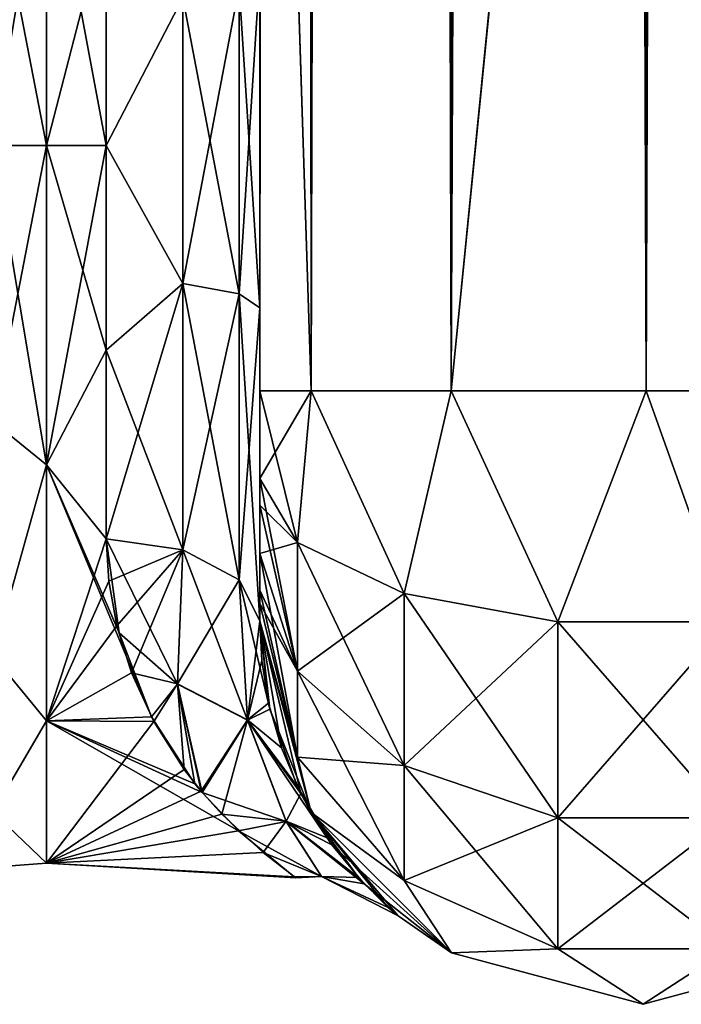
# Model space of a CAD drawing. Extents: x -23 to 470, y -1800 to 0.
# Tile 32 of 213: x 95 to 116, y -1800 to -1768. Entities that reach past the tile are written whole.
import ezdxf

# ---------------------------------------------------------------- set-up
doc = ezdxf.new("R2010")
doc.units = 0
doc.header["$LTSCALE"] = 61.997326
for name, color, linetype in [('114', 7, 'CONTINUOUS'), ('115', 7, 'CONTINUOUS'), ('116', 7, 'CONTINUOUS'), ('119', 7, 'CONTINUOUS'), ('120', 7, 'CONTINUOUS'), ('121', 7, 'CONTINUOUS'), ('128', 7, 'CONTINUOUS'), ('129', 7, 'CONTINUOUS'), ('82', 7, 'CONTINUOUS'), ('87', 7, 'CONTINUOUS'), ('88', 7, 'CONTINUOUS'), ('89', 7, 'CONTINUOUS'), ('90', 7, 'CONTINUOUS'), ('91', 7, 'CONTINUOUS'), ('95', 7, 'CONTINUOUS')]:
    doc.layers.add(name, color=color, linetype=linetype)

msp = doc.modelspace()

# ---------------------------------------------------------------- linework, layer by layer
at = {"layer": '114', "linetype": 'CONTINUOUS'}
for points in [[(102.45, -1780, 82), (102.45, -1782.865, 81.431), (103.688, -1784.946, 86.44), (102.45, -1780, 82)], [(104.125, -1780, 88.25), (102.45, -1780, 82), (103.688, -1784.946, 86.44), (104.125, -1780, 88.25)], [(107.156, -1786.61, 90.458), (104.125, -1780, 88.25), (103.688, -1784.946, 86.44), (107.156, -1786.61, 90.458)], [(108.697, -1780, 92.823), (104.125, -1780, 88.25), (107.156, -1786.61, 90.458), (108.697, -1780, 92.823)], [(112.168, -1787.534, 92.688), (108.697, -1780, 92.823), (107.156, -1786.61, 90.458), (112.168, -1787.534, 92.688)], [(115.05, -1780, 94.5), (108.697, -1780, 92.823), (112.168, -1787.534, 92.688), (115.05, -1780, 94.5)], [(117.732, -1787.534, 92.688), (115.05, -1780, 94.5), (112.168, -1787.534, 92.688), (117.732, -1787.534, 92.688)], [(121.3, -1780, 92.825), (115.05, -1780, 94.5), (117.732, -1787.534, 92.688), (121.3, -1780, 92.825)], [(102.45, -1782.865, 81.431), (102.45, -1783.734, 81), (103.688, -1789.142, 83.635), (102.45, -1782.865, 81.431)], [(103.688, -1784.946, 86.44), (102.45, -1782.865, 81.431), (103.688, -1789.142, 83.635), (103.688, -1784.946, 86.44)], [(102.45, -1783.734, 81), (102.45, -1785.305, 79.801), (103.688, -1789.142, 83.635), (102.45, -1783.734, 81)], [(107.156, -1786.61, 90.458), (103.688, -1784.946, 86.44), (107.156, -1792.219, 86.709), (107.156, -1786.61, 90.458)], [(103.688, -1784.946, 86.44), (103.688, -1789.142, 83.635), (107.156, -1792.219, 86.709), (103.688, -1784.946, 86.44)], [(102.45, -1785.305, 79.801), (102.45, -1786.5, 78.234), (103.688, -1791.944, 79.436), (102.45, -1785.305, 79.801)], [(102.45, -1785.305, 79.801), (103.688, -1791.944, 79.436), (103.688, -1789.142, 83.635), (102.45, -1785.305, 79.801)], [(102.45, -1786.5, 78.234), (102.45, -1786.933, 77.36), (103.688, -1791.944, 79.436), (102.45, -1786.5, 78.234)], [(112.168, -1787.534, 92.688), (107.156, -1786.61, 90.458), (112.168, -1793.926, 88.415), (112.168, -1787.534, 92.688)], [(107.156, -1786.61, 90.458), (107.156, -1792.219, 86.709), (112.168, -1793.926, 88.415), (107.156, -1786.61, 90.458)], [(102.45, -1786.933, 77.36), (102.45, -1787.5, 74.5), (104.125, -1793.75, 74.5), (102.45, -1786.933, 77.36)], [(102.45, -1786.933, 77.36), (104.125, -1793.75, 74.5), (103.688, -1791.944, 79.436), (102.45, -1786.933, 77.36)], [(117.732, -1787.534, 92.688), (112.168, -1787.534, 92.688), (117.732, -1793.926, 88.415), (117.732, -1787.534, 92.688)], [(112.168, -1787.534, 92.688), (112.168, -1793.926, 88.415), (117.732, -1793.926, 88.415), (112.168, -1787.534, 92.688)], [(103.688, -1791.944, 79.436), (107.156, -1795.963, 81.098), (103.688, -1789.142, 83.635), (103.688, -1791.944, 79.436)], [(103.688, -1789.142, 83.635), (107.156, -1795.963, 81.098), (107.156, -1792.219, 86.709), (103.688, -1789.142, 83.635)], [(103.688, -1791.944, 79.436), (104.125, -1793.75, 74.5), (107.156, -1795.963, 81.098), (103.688, -1791.944, 79.436)], [(107.156, -1795.963, 81.098), (112.168, -1798.194, 82.019), (107.156, -1792.219, 86.709), (107.156, -1795.963, 81.098)], [(107.156, -1792.219, 86.709), (112.168, -1798.194, 82.019), (112.168, -1793.926, 88.415), (107.156, -1792.219, 86.709)], [(104.125, -1793.75, 74.5), (108.7, -1798.325, 74.5), (107.156, -1795.963, 81.098), (104.125, -1793.75, 74.5)], [(112.168, -1798.194, 82.019), (117.732, -1798.194, 82.019), (112.168, -1793.926, 88.415), (112.168, -1798.194, 82.019)], [(112.168, -1793.926, 88.415), (117.732, -1798.194, 82.019), (117.732, -1793.926, 88.415), (112.168, -1793.926, 88.415)], [(107.156, -1795.963, 81.098), (108.7, -1798.325, 74.5), (112.168, -1798.194, 82.019), (107.156, -1795.963, 81.098)], [(108.7, -1798.325, 74.5), (114.95, -1800, 74.5), (112.168, -1798.194, 82.019), (108.7, -1798.325, 74.5)], [(112.168, -1798.194, 82.019), (114.95, -1800, 74.5), (117.732, -1798.194, 82.019), (112.168, -1798.194, 82.019)], [(114.95, -1800, 74.5), (121.2, -1798.325, 74.5), (117.732, -1798.194, 82.019), (114.95, -1800, 74.5)]]:
    msp.add_3dface(points, dxfattribs=at)
at = {"layer": '115', "linetype": 'CONTINUOUS'}
for points in [[(102.45, -1787.5, -24.51), (102.45, -1787.5, -74.5), (104.125, -1793.75, -74.5), (102.45, -1787.5, -24.51)], [(102.45, -1787.5, -24.51), (104.125, -1793.75, -74.5), (102.785, -1790.376, -21.438), (102.45, -1787.5, -24.51)], [(102.45, -1787.5, 74.5), (102.45, -1787.5, 24.51), (102.517, -1788.797, 23.263), (102.45, -1787.5, 74.5)], [(104.125, -1793.75, 74.5), (102.45, -1787.5, 74.5), (103.791, -1793.133, 17.15), (104.125, -1793.75, 74.5)], [(103.791, -1793.133, 17.15), (102.45, -1787.5, 74.5), (103.156, -1791.642, 19.681), (103.791, -1793.133, 17.15)], [(103.156, -1791.642, 19.681), (102.45, -1787.5, 74.5), (102.741, -1790.183, 21.684), (103.156, -1791.642, 19.681)], [(102.741, -1790.183, 21.684), (102.45, -1787.5, 74.5), (102.517, -1788.797, 23.263), (102.741, -1790.183, 21.684)], [(102.785, -1790.376, -21.438), (104.125, -1793.75, -74.5), (103.673, -1792.893, -17.585), (102.785, -1790.376, -21.438)], [(103.673, -1792.893, -17.585), (104.125, -1793.75, -74.5), (104.806, -1794.804, -13.389), (103.673, -1792.893, -17.585)], [(104.646, -1794.577, 13.978), (104.125, -1793.75, 74.5), (103.791, -1793.133, 17.15), (104.646, -1794.577, 13.978)], [(104.125, -1793.75, -74.5), (108.7, -1798.325, -74.5), (104.806, -1794.804, -13.389), (104.125, -1793.75, -74.5)], [(108.7, -1798.325, 74.5), (104.125, -1793.75, 74.5), (106.961, -1797.114, -1.498), (108.7, -1798.325, 74.5)], [(106.961, -1797.114, -1.498), (104.125, -1793.75, 74.5), (106.641, -1796.839, 4.957), (106.961, -1797.114, -1.498)], [(106.641, -1796.839, 4.957), (104.125, -1793.75, 74.5), (105.667, -1795.871, 10.013), (106.641, -1796.839, 4.957)], [(105.667, -1795.871, 10.013), (104.125, -1793.75, 74.5), (104.646, -1794.577, 13.978), (105.667, -1795.871, 10.013)], [(104.806, -1794.804, -13.389), (108.7, -1798.325, -74.5), (105.853, -1796.072, -9.205), (104.806, -1794.804, -13.389)], [(105.853, -1796.072, -9.205), (108.7, -1798.325, -74.5), (106.961, -1797.114, -1.498), (105.853, -1796.072, -9.205)], [(108.7, -1798.325, -74.5), (108.7, -1798.325, 74.5), (106.961, -1797.114, -1.498), (108.7, -1798.325, -74.5)], [(108.7, -1798.325, -74.5), (114.95, -1800, -74.5), (108.7, -1798.325, 74.5), (108.7, -1798.325, -74.5)], [(114.95, -1800, -74.5), (114.95, -1800, 74.5), (108.7, -1798.325, 74.5), (114.95, -1800, -74.5)], [(114.95, -1800, -74.5), (121.2, -1798.325, -74.5), (114.95, -1800, 74.5), (114.95, -1800, -74.5)], [(121.2, -1798.325, -74.5), (121.2, -1798.325, 74.5), (114.95, -1800, 74.5), (121.2, -1798.325, -74.5)]]:
    msp.add_3dface(points, dxfattribs=at)
at = {"layer": '116', "linetype": 'CONTINUOUS'}
for points in [[(102.45, -1782.865, -81.431), (102.45, -1780, -82), (104.125, -1780, -88.25), (102.45, -1782.865, -81.431)], [(102.45, -1782.865, -81.431), (104.125, -1780, -88.25), (103.688, -1784.946, -86.44), (102.45, -1782.865, -81.431)], [(103.688, -1784.946, -86.44), (104.125, -1780, -88.25), (107.156, -1786.61, -90.458), (103.688, -1784.946, -86.44)], [(104.125, -1780, -88.25), (108.697, -1780, -92.823), (107.156, -1786.61, -90.458), (104.125, -1780, -88.25)], [(107.156, -1786.61, -90.458), (108.697, -1780, -92.823), (112.168, -1787.534, -92.688), (107.156, -1786.61, -90.458)], [(108.697, -1780, -92.823), (115.05, -1780, -94.5), (112.168, -1787.534, -92.688), (108.697, -1780, -92.823)], [(112.168, -1787.534, -92.688), (115.05, -1780, -94.5), (117.732, -1787.534, -92.688), (112.168, -1787.534, -92.688)], [(115.05, -1780, -94.5), (121.3, -1780, -92.825), (117.732, -1787.534, -92.688), (115.05, -1780, -94.5)], [(102.45, -1783.734, -81), (102.45, -1782.865, -81.431), (103.688, -1784.946, -86.44), (102.45, -1783.734, -81)], [(102.45, -1785.305, -79.801), (102.45, -1783.734, -81), (103.688, -1784.946, -86.44), (102.45, -1785.305, -79.801)], [(102.45, -1785.305, -79.801), (103.688, -1784.946, -86.44), (103.688, -1789.142, -83.635), (102.45, -1785.305, -79.801)], [(103.688, -1784.946, -86.44), (107.156, -1786.61, -90.458), (103.688, -1789.142, -83.635), (103.688, -1784.946, -86.44)], [(102.45, -1786.5, -78.234), (102.45, -1785.305, -79.801), (103.688, -1789.142, -83.635), (102.45, -1786.5, -78.234)], [(102.45, -1786.933, -77.36), (102.45, -1786.5, -78.234), (103.688, -1789.142, -83.635), (102.45, -1786.933, -77.36)], [(103.688, -1789.142, -83.635), (107.156, -1786.61, -90.458), (107.156, -1792.219, -86.709), (103.688, -1789.142, -83.635)], [(107.156, -1786.61, -90.458), (112.168, -1787.534, -92.688), (107.156, -1792.219, -86.709), (107.156, -1786.61, -90.458)], [(102.45, -1787.5, -74.5), (102.45, -1786.933, -77.36), (103.688, -1791.944, -79.436), (102.45, -1787.5, -74.5)], [(103.688, -1791.944, -79.436), (102.45, -1786.933, -77.36), (103.688, -1789.142, -83.635), (103.688, -1791.944, -79.436)], [(104.125, -1793.75, -74.5), (102.45, -1787.5, -74.5), (103.688, -1791.944, -79.436), (104.125, -1793.75, -74.5)], [(107.156, -1792.219, -86.709), (112.168, -1787.534, -92.688), (112.168, -1793.926, -88.415), (107.156, -1792.219, -86.709)], [(112.168, -1787.534, -92.688), (117.732, -1787.534, -92.688), (112.168, -1793.926, -88.415), (112.168, -1787.534, -92.688)], [(112.168, -1793.926, -88.415), (117.732, -1787.534, -92.688), (117.732, -1793.926, -88.415), (112.168, -1793.926, -88.415)], [(103.688, -1791.944, -79.436), (103.688, -1789.142, -83.635), (107.156, -1792.219, -86.709), (103.688, -1791.944, -79.436)], [(107.156, -1795.963, -81.098), (104.125, -1793.75, -74.5), (103.688, -1791.944, -79.436), (107.156, -1795.963, -81.098)], [(107.156, -1795.963, -81.098), (103.688, -1791.944, -79.436), (107.156, -1792.219, -86.709), (107.156, -1795.963, -81.098)], [(107.156, -1795.963, -81.098), (107.156, -1792.219, -86.709), (112.168, -1793.926, -88.415), (107.156, -1795.963, -81.098)], [(108.7, -1798.325, -74.5), (104.125, -1793.75, -74.5), (107.156, -1795.963, -81.098), (108.7, -1798.325, -74.5)], [(112.168, -1798.194, -82.019), (107.156, -1795.963, -81.098), (112.168, -1793.926, -88.415), (112.168, -1798.194, -82.019)], [(117.732, -1798.194, -82.019), (112.168, -1798.194, -82.019), (117.732, -1793.926, -88.415), (117.732, -1798.194, -82.019)], [(112.168, -1798.194, -82.019), (112.168, -1793.926, -88.415), (117.732, -1793.926, -88.415), (112.168, -1798.194, -82.019)], [(112.168, -1798.194, -82.019), (108.7, -1798.325, -74.5), (107.156, -1795.963, -81.098), (112.168, -1798.194, -82.019)], [(114.95, -1800, -74.5), (108.7, -1798.325, -74.5), (112.168, -1798.194, -82.019), (114.95, -1800, -74.5)], [(117.732, -1798.194, -82.019), (114.95, -1800, -74.5), (112.168, -1798.194, -82.019), (117.732, -1798.194, -82.019)], [(121.2, -1798.325, -74.5), (114.95, -1800, -74.5), (117.732, -1798.194, -82.019), (121.2, -1798.325, -74.5)]]:
    msp.add_3dface(points, dxfattribs=at)
at = {"layer": '119', "linetype": 'CONTINUOUS'}
for points in [[(97.45, -1764.471, 22.789), (97.45, -1772, 24), (99.945, -1767.185, 24.192), (97.45, -1764.471, 22.789)], [(102.45, -1777.301, 28.507), (102.45, -1766.309, 28.436), (101.779, -1776.841, 26.053), (102.45, -1777.301, 28.507)], [(101.779, -1776.841, 26.053), (102.45, -1766.309, 28.436), (101.779, -1766.827, 25.989), (101.779, -1776.841, 26.053)], [(101.779, -1776.841, 26.053), (101.779, -1766.827, 25.989), (99.945, -1776.506, 24.252), (101.779, -1776.841, 26.053)], [(99.945, -1776.506, 24.252), (101.779, -1766.827, 25.989), (99.945, -1767.185, 24.192), (99.945, -1776.506, 24.252)], [(97.45, -1772, 24), (99.945, -1776.506, 24.252), (99.945, -1767.185, 24.192), (97.45, -1772, 24)], [(97.45, -1772, 24), (97.45, -1778.677, 23.052), (99.945, -1776.506, 24.252), (97.45, -1772, 24)], [(97.45, -1778.677, 23.052), (97.45, -1784.828, 20.284), (99.945, -1776.506, 24.252), (97.45, -1778.677, 23.052)], [(97.45, -1784.828, 20.284), (99.945, -1785.184, 20.848), (99.945, -1776.506, 24.252), (97.45, -1784.828, 20.284)], [(99.945, -1785.184, 20.848), (101.779, -1776.841, 26.053), (99.945, -1776.506, 24.252), (99.945, -1785.184, 20.848)], [(99.945, -1785.184, 20.848), (101.779, -1786.163, 22.396), (101.779, -1776.841, 26.053), (99.945, -1785.184, 20.848)], [(101.779, -1786.163, 22.396), (102.45, -1777.301, 28.507), (101.779, -1776.841, 26.053), (101.779, -1786.163, 22.396)], [(102.45, -1787.5, 24.51), (102.45, -1777.301, 28.507), (101.779, -1786.163, 22.396), (102.45, -1787.5, 24.51)]]:
    msp.add_3dface(points, dxfattribs=at)
at = {"layer": '120', "linetype": 'CONTINUOUS'}
for points in [[(97.45, -1784.828, 20.284), (97.529, -1786.201, 19.348), (99.945, -1785.184, 20.848), (97.45, -1784.828, 20.284)], [(97.867, -1787.896, -17.981), (97.45, -1784.828, -20.284), (99.771, -1789.566, -16.634), (97.867, -1787.896, -17.981)], [(97.45, -1784.828, -20.284), (99.948, -1785.185, -20.849), (99.771, -1789.566, -16.634), (97.45, -1784.828, -20.284)], [(97.529, -1786.201, 19.348), (97.788, -1787.662, 18.186), (99.945, -1785.184, 20.848), (97.529, -1786.201, 19.348)], [(97.788, -1787.662, 18.186), (98.266, -1789.198, 16.74), (99.945, -1785.184, 20.848), (97.788, -1787.662, 18.186)], [(98.266, -1789.198, 16.74), (99.769, -1789.558, 16.642), (99.945, -1785.184, 20.848), (98.266, -1789.198, 16.74)], [(99.769, -1789.558, 16.642), (101.779, -1786.163, 22.396), (99.945, -1785.184, 20.848), (99.769, -1789.558, 16.642)], [(99.948, -1785.185, -20.849), (102.051, -1790.736, -17.125), (99.771, -1789.566, -16.634), (99.948, -1785.185, -20.849)], [(99.948, -1785.185, -20.849), (101.78, -1786.164, -22.397), (102.051, -1790.736, -17.125), (99.948, -1785.185, -20.849)], [(102.048, -1790.722, 17.144), (101.779, -1786.163, 22.396), (99.769, -1789.558, 16.642), (102.048, -1790.722, 17.144)], [(102.048, -1790.722, 17.144), (102.45, -1787.5, 24.51), (101.779, -1786.163, 22.396), (102.048, -1790.722, 17.144)], [(102.45, -1787.5, -24.51), (102.785, -1790.376, -21.438), (101.78, -1786.164, -22.397), (102.45, -1787.5, -24.51)], [(101.78, -1786.164, -22.397), (102.785, -1790.376, -21.438), (102.051, -1790.736, -17.125), (101.78, -1786.164, -22.397)], [(102.517, -1788.797, 23.263), (102.45, -1787.5, 24.51), (102.048, -1790.722, 17.144), (102.517, -1788.797, 23.263)], [(98.922, -1790.628, -15.132), (97.867, -1787.896, -17.981), (99.771, -1789.566, -16.634), (98.922, -1790.628, -15.132)], [(102.741, -1790.183, 21.684), (102.517, -1788.797, 23.263), (102.048, -1790.722, 17.144), (102.741, -1790.183, 21.684)], [(98.266, -1789.198, 16.74), (98.996, -1790.779, 14.945), (99.769, -1789.558, 16.642), (98.266, -1789.198, 16.74)], [(100.335, -1792.811, -11.954), (98.922, -1790.628, -15.132), (99.771, -1789.566, -16.634), (100.335, -1792.811, -11.954)], [(98.996, -1790.779, 14.945), (99.992, -1792.344, 12.733), (99.769, -1789.558, 16.642), (98.996, -1790.779, 14.945)], [(99.992, -1792.344, 12.733), (100.547, -1793.054, 11.52), (99.769, -1789.558, 16.642), (99.992, -1792.344, 12.733)], [(100.547, -1793.054, 11.52), (102.048, -1790.722, 17.144), (99.769, -1789.558, 16.642), (100.547, -1793.054, 11.52)], [(100.57, -1793.095, -11.445), (100.335, -1792.811, -11.954), (99.771, -1789.566, -16.634), (100.57, -1793.095, -11.445)], [(102.051, -1790.736, -17.125), (100.57, -1793.095, -11.445), (99.771, -1789.566, -16.634), (102.051, -1790.736, -17.125)], [(103.156, -1791.642, 19.681), (102.741, -1790.183, 21.684), (102.048, -1790.722, 17.144), (103.156, -1791.642, 19.681)], [(102.785, -1790.376, -21.438), (103.673, -1792.893, -17.585), (102.051, -1790.736, -17.125), (102.785, -1790.376, -21.438)], [(100.547, -1793.054, 11.52), (101.22, -1793.807, 10.022), (102.048, -1790.722, 17.144), (100.547, -1793.054, 11.52)], [(100.57, -1793.095, -11.445), (102.051, -1790.736, -17.125), (103.317, -1794.042, -10.666), (100.57, -1793.095, -11.445)], [(101.22, -1793.807, 10.022), (103.309, -1794.03, 10.697), (102.048, -1790.722, 17.144), (101.22, -1793.807, 10.022)], [(103.791, -1793.133, 17.15), (103.156, -1791.642, 19.681), (102.048, -1790.722, 17.144), (103.791, -1793.133, 17.15)], [(103.309, -1794.03, 10.697), (103.791, -1793.133, 17.15), (102.048, -1790.722, 17.144), (103.309, -1794.03, 10.697)], [(103.673, -1792.893, -17.585), (104.806, -1794.804, -13.389), (102.051, -1790.736, -17.125), (103.673, -1792.893, -17.585)], [(102.051, -1790.736, -17.125), (104.806, -1794.804, -13.389), (103.317, -1794.042, -10.666), (102.051, -1790.736, -17.125)], [(101.762, -1794.348, -8.751), (100.57, -1793.095, -11.445), (103.317, -1794.042, -10.666), (101.762, -1794.348, -8.751)], [(104.646, -1794.577, 13.978), (103.791, -1793.133, 17.15), (103.309, -1794.03, 10.697), (104.646, -1794.577, 13.978)], [(101.22, -1793.807, 10.022), (102.562, -1795.055, 6.669), (103.309, -1794.03, 10.697), (101.22, -1793.807, 10.022)], [(101.762, -1794.348, -8.751), (103.317, -1794.042, -10.666), (104.464, -1795.835, -3.592), (101.762, -1794.348, -8.751)], [(102.562, -1795.055, 6.669), (104.46, -1795.83, 3.631), (103.309, -1794.03, 10.697), (102.562, -1795.055, 6.669)], [(105.667, -1795.871, 10.013), (104.646, -1794.577, 13.978), (103.309, -1794.03, 10.697), (105.667, -1795.871, 10.013)], [(104.46, -1795.83, 3.631), (105.667, -1795.871, 10.013), (103.309, -1794.03, 10.697), (104.46, -1795.83, 3.631)], [(104.806, -1794.804, -13.389), (105.853, -1796.072, -9.205), (103.317, -1794.042, -10.666), (104.806, -1794.804, -13.389)], [(103.317, -1794.042, -10.666), (105.853, -1796.072, -9.205), (104.464, -1795.835, -3.592), (103.317, -1794.042, -10.666)], [(103.579, -1795.842, -2.751), (101.762, -1794.348, -8.751), (104.464, -1795.835, -3.592), (103.579, -1795.842, -2.751)], [(102.562, -1795.055, 6.669), (103.632, -1795.874, 2.459), (104.46, -1795.83, 3.631), (102.562, -1795.055, 6.669)], [(103.632, -1795.874, 2.459), (103.579, -1795.842, -2.751), (104.46, -1795.83, 3.631), (103.632, -1795.874, 2.459)], [(103.579, -1795.842, -2.751), (104.464, -1795.835, -3.592), (104.46, -1795.83, 3.631), (103.579, -1795.842, -2.751)], [(106.961, -1797.114, -1.498), (106.641, -1796.839, 4.957), (104.46, -1795.83, 3.631), (106.961, -1797.114, -1.498)], [(104.464, -1795.835, -3.592), (106.961, -1797.114, -1.498), (104.46, -1795.83, 3.631), (104.464, -1795.835, -3.592)], [(106.641, -1796.839, 4.957), (105.667, -1795.871, 10.013), (104.46, -1795.83, 3.631), (106.641, -1796.839, 4.957)], [(105.853, -1796.072, -9.205), (106.961, -1797.114, -1.498), (104.464, -1795.835, -3.592), (105.853, -1796.072, -9.205)]]:
    msp.add_3dface(points, dxfattribs=at)
at = {"layer": '121', "linetype": 'CONTINUOUS'}
for points in [[(97.45, -1772, -24), (97.45, -1764.471, -22.789), (99.946, -1767.185, -24.193), (97.45, -1772, -24)], [(102.45, -1766.308, -28.436), (102.45, -1777.3, -28.508), (101.78, -1766.827, -25.99), (102.45, -1766.308, -28.436)], [(101.78, -1766.827, -25.99), (101.78, -1776.841, -26.054), (99.946, -1767.185, -24.193), (101.78, -1766.827, -25.99)], [(101.78, -1766.827, -25.99), (102.45, -1777.3, -28.508), (101.78, -1776.841, -26.054), (101.78, -1766.827, -25.99)], [(97.45, -1772, -24), (99.946, -1767.185, -24.193), (99.947, -1776.506, -24.253), (97.45, -1772, -24)], [(99.946, -1767.185, -24.193), (101.78, -1776.841, -26.054), (99.947, -1776.506, -24.253), (99.946, -1767.185, -24.193)], [(97.45, -1778.677, -23.052), (97.45, -1772, -24), (99.947, -1776.506, -24.253), (97.45, -1778.677, -23.052)], [(97.45, -1778.677, -23.052), (99.947, -1776.506, -24.253), (99.948, -1785.185, -20.849), (97.45, -1778.677, -23.052)], [(101.78, -1776.841, -26.054), (101.78, -1786.164, -22.397), (99.947, -1776.506, -24.253), (101.78, -1776.841, -26.054)], [(99.947, -1776.506, -24.253), (101.78, -1786.164, -22.397), (99.948, -1785.185, -20.849), (99.947, -1776.506, -24.253)], [(102.45, -1777.3, -28.508), (102.45, -1787.5, -24.51), (101.78, -1776.841, -26.054), (102.45, -1777.3, -28.508)], [(101.78, -1776.841, -26.054), (102.45, -1787.5, -24.51), (101.78, -1786.164, -22.397), (101.78, -1776.841, -26.054)], [(97.45, -1784.828, -20.284), (97.45, -1778.677, -23.052), (99.948, -1785.185, -20.849), (97.45, -1784.828, -20.284)]]:
    msp.add_3dface(points, dxfattribs=at)
at = {"layer": '128', "linetype": 'CONTINUOUS'}
for points in [[(95.5, -1761.587, -21.623), (95.5, -1772, -24), (93.752, -1762.995, -21.741), (95.5, -1761.587, -21.623)], [(95.5, -1772, 24), (95.5, -1761.587, 21.623), (93.752, -1772, 23.532), (95.5, -1772, 24)], [(93.752, -1772, 23.532), (95.5, -1761.587, 21.623), (93.752, -1762.995, 21.741), (93.752, -1772, 23.532)], [(95.5, -1772, -24), (93.752, -1772, -23.532), (93.752, -1762.995, -21.741), (95.5, -1772, -24)]]:
    msp.add_3dface(points, dxfattribs=at)
at = {"layer": '129', "linetype": 'CONTINUOUS'}
for points in [[(95.5, -1772, -24), (95.5, -1782.413, -21.623), (93.752, -1772, -23.532), (95.5, -1772, -24)], [(95.5, -1782.413, -21.623), (93.752, -1781.005, -21.741), (93.752, -1772, -23.532), (95.5, -1782.413, -21.623)], [(95.5, -1782.413, 21.623), (95.5, -1772, 24), (93.752, -1781.005, 21.741), (95.5, -1782.413, 21.623)], [(95.5, -1772, 24), (93.752, -1772, 23.532), (93.752, -1781.005, 21.741), (95.5, -1772, 24)], [(95.5, -1782.413, -21.623), (93.752, -1788.64, -16.64), (93.752, -1781.005, -21.741), (95.5, -1782.413, -21.623)], [(95.5, -1782.413, 21.623), (93.752, -1781.005, 21.741), (93.752, -1788.64, 16.64), (95.5, -1782.413, 21.623)], [(95.5, -1782.413, -21.623), (95.5, -1790.764, -14.964), (93.752, -1788.64, -16.64), (95.5, -1782.413, -21.623)], [(95.5, -1790.764, 14.964), (95.5, -1782.413, 21.623), (93.752, -1788.64, 16.64), (95.5, -1790.764, 14.964)], [(95.5, -1790.764, -14.964), (93.752, -1793.741, -9.005), (93.752, -1788.64, -16.64), (95.5, -1790.764, -14.964)], [(95.5, -1790.764, 14.964), (93.752, -1788.64, 16.64), (93.752, -1793.741, 9.005), (95.5, -1790.764, 14.964)], [(95.5, -1790.764, -14.964), (95.5, -1795.398, -5.341), (93.752, -1793.741, -9.005), (95.5, -1790.764, -14.964)], [(95.5, -1795.398, 5.341), (95.5, -1790.764, 14.964), (93.752, -1793.741, 9.005), (95.5, -1795.398, 5.341)], [(95.5, -1795.398, -5.341), (93.752, -1795.532, 0), (93.752, -1793.741, -9.005), (95.5, -1795.398, -5.341)], [(95.5, -1795.398, 5.341), (93.752, -1793.741, 9.005), (93.752, -1795.532, 0), (95.5, -1795.398, 5.341)], [(95.5, -1795.398, -5.341), (95.5, -1795.398, 5.341), (93.752, -1795.532, 0), (95.5, -1795.398, -5.341)]]:
    msp.add_3dface(points, dxfattribs=at)
at = {"layer": '82', "linetype": 'CONTINUOUS'}
for points in [[(102.45, -1782.865, -81.431), (102.45, -1783.734, -81), (102.45, -1728.15, -82), (102.45, -1782.865, -81.431)], [(102.45, -1728.15, -82), (102.45, -1783.734, -81), (102.45, -1736.981, -79.992), (102.45, -1728.15, -82)], [(102.45, -1780, -82), (102.45, -1782.865, -81.431), (102.45, -1728.15, -82), (102.45, -1780, -82)], [(102.45, -1728.15, 82), (102.45, -1736.977, 79.993), (102.45, -1780, 82), (102.45, -1728.15, 82)], [(102.45, -1736.809, 39.075), (102.45, -1743.904, 33.617), (102.45, -1787.5, 74.5), (102.45, -1736.809, 39.075)], [(102.45, -1736.981, 43.008), (102.45, -1736.809, 39.075), (102.45, -1787.5, 74.5), (102.45, -1736.981, 43.008)], [(102.45, -1736.812, -39.073), (102.45, -1736.977, -43.007), (102.45, -1777.3, -28.508), (102.45, -1736.812, -39.073)], [(102.45, -1743.907, -33.613), (102.45, -1736.812, -39.073), (102.45, -1777.3, -28.508), (102.45, -1743.907, -33.613)], [(102.45, -1736.977, -43.007), (102.45, -1744.158, -48.695), (102.45, -1777.3, -28.508), (102.45, -1736.977, -43.007)], [(102.45, -1736.977, 79.993), (102.45, -1744.158, 74.305), (102.45, -1785.305, 79.801), (102.45, -1736.977, 79.993)], [(102.45, -1780, 82), (102.45, -1736.977, 79.993), (102.45, -1782.865, 81.431), (102.45, -1780, 82)], [(102.45, -1782.865, 81.431), (102.45, -1736.977, 79.993), (102.45, -1783.734, 81), (102.45, -1782.865, 81.431)], [(102.45, -1783.734, 81), (102.45, -1736.977, 79.993), (102.45, -1785.305, 79.801), (102.45, -1783.734, 81)], [(102.45, -1786.933, -77.36), (102.45, -1787.5, -74.5), (102.45, -1736.981, -79.992), (102.45, -1786.933, -77.36)], [(102.45, -1736.981, -79.992), (102.45, -1787.5, -74.5), (102.45, -1744.161, -74.301), (102.45, -1736.981, -79.992)], [(102.45, -1786.5, -78.234), (102.45, -1786.933, -77.36), (102.45, -1736.981, -79.992), (102.45, -1786.5, -78.234)], [(102.45, -1785.305, -79.801), (102.45, -1786.5, -78.234), (102.45, -1736.981, -79.992), (102.45, -1785.305, -79.801)], [(102.45, -1783.734, -81), (102.45, -1785.305, -79.801), (102.45, -1736.981, -79.992), (102.45, -1783.734, -81)], [(102.45, -1744.161, 48.699), (102.45, -1736.981, 43.008), (102.45, -1787.5, 74.5), (102.45, -1744.161, 48.699)], [(102.45, -1787.5, 74.5), (102.45, -1743.904, 33.617), (102.45, -1777.301, 28.507), (102.45, -1787.5, 74.5)], [(102.45, -1777.301, 28.507), (102.45, -1743.904, 33.617), (102.45, -1766.309, 28.436), (102.45, -1777.301, 28.507)], [(102.45, -1766.308, -28.436), (102.45, -1743.907, -33.613), (102.45, -1777.3, -28.508), (102.45, -1766.308, -28.436)], [(102.45, -1748.128, -56.917), (102.45, -1787.5, -24.51), (102.45, -1744.158, -48.695), (102.45, -1748.128, -56.917)], [(102.45, -1744.158, -48.695), (102.45, -1787.5, -24.51), (102.45, -1777.3, -28.508), (102.45, -1744.158, -48.695)], [(102.45, -1744.158, 74.305), (102.45, -1748.128, 66.083), (102.45, -1787.5, 74.5), (102.45, -1744.158, 74.305)], [(102.45, -1785.305, 79.801), (102.45, -1744.158, 74.305), (102.45, -1786.5, 78.234), (102.45, -1785.305, 79.801)], [(102.45, -1786.5, 78.234), (102.45, -1744.158, 74.305), (102.45, -1786.933, 77.36), (102.45, -1786.5, 78.234)], [(102.45, -1786.933, 77.36), (102.45, -1744.158, 74.305), (102.45, -1787.5, 74.5), (102.45, -1786.933, 77.36)], [(102.45, -1787.5, -74.5), (102.45, -1787.5, -24.51), (102.45, -1744.161, -74.301), (102.45, -1787.5, -74.5)], [(102.45, -1744.161, -74.301), (102.45, -1787.5, -24.51), (102.45, -1748.129, -66.079), (102.45, -1744.161, -74.301)], [(102.45, -1748.129, 56.921), (102.45, -1744.161, 48.699), (102.45, -1787.5, 74.5), (102.45, -1748.129, 56.921)], [(102.45, -1748.129, -66.079), (102.45, -1787.5, -24.51), (102.45, -1748.128, -56.917), (102.45, -1748.129, -66.079)], [(102.45, -1748.128, 66.083), (102.45, -1748.129, 56.921), (102.45, -1787.5, 74.5), (102.45, -1748.128, 66.083)], [(102.45, -1787.5, 24.51), (102.45, -1787.5, 74.5), (102.45, -1777.301, 28.507), (102.45, -1787.5, 24.51)]]:
    msp.add_3dface(points, dxfattribs=at)
at = {"layer": '87', "linetype": 'CONTINUOUS'}
for points in [[(95.5, -1782.413, -21.623), (95.5, -1772, -24), (97.45, -1778.677, -23.052), (95.5, -1782.413, -21.623)], [(97.45, -1778.677, -23.052), (95.5, -1772, -24), (97.45, -1772, -24), (97.45, -1778.677, -23.052)], [(95.5, -1772, 24), (95.5, -1782.413, 21.623), (97.45, -1772, 24), (95.5, -1772, 24)], [(97.45, -1772, 24), (95.5, -1782.413, 21.623), (97.45, -1778.677, 23.052), (97.45, -1772, 24)], [(97.45, -1784.828, -20.284), (95.5, -1782.413, -21.623), (97.45, -1778.677, -23.052), (97.45, -1784.828, -20.284)], [(97.45, -1778.677, 23.052), (95.5, -1782.413, 21.623), (97.45, -1784.828, 20.284), (97.45, -1778.677, 23.052)], [(95.5, -1790.764, -14.964), (95.5, -1782.413, -21.623), (98.922, -1790.628, -15.132), (95.5, -1790.764, -14.964)], [(98.922, -1790.628, -15.132), (95.5, -1782.413, -21.623), (97.867, -1787.896, -17.981), (98.922, -1790.628, -15.132)], [(97.867, -1787.896, -17.981), (95.5, -1782.413, -21.623), (97.45, -1784.828, -20.284), (97.867, -1787.896, -17.981)], [(95.5, -1782.413, 21.623), (95.5, -1790.764, 14.964), (97.45, -1784.828, 20.284), (95.5, -1782.413, 21.623)], [(97.45, -1784.828, 20.284), (95.5, -1790.764, 14.964), (97.529, -1786.201, 19.348), (97.45, -1784.828, 20.284)], [(97.529, -1786.201, 19.348), (95.5, -1790.764, 14.964), (97.788, -1787.662, 18.186), (97.529, -1786.201, 19.348)], [(97.788, -1787.662, 18.186), (95.5, -1790.764, 14.964), (98.266, -1789.198, 16.74), (97.788, -1787.662, 18.186)], [(98.266, -1789.198, 16.74), (95.5, -1790.764, 14.964), (98.996, -1790.779, 14.945), (98.266, -1789.198, 16.74)], [(100.335, -1792.811, -11.954), (95.5, -1790.764, -14.964), (98.922, -1790.628, -15.132), (100.335, -1792.811, -11.954)], [(95.5, -1795.398, -5.341), (95.5, -1790.764, -14.964), (101.762, -1794.348, -8.751), (95.5, -1795.398, -5.341)], [(101.762, -1794.348, -8.751), (95.5, -1790.764, -14.964), (100.57, -1793.095, -11.445), (101.762, -1794.348, -8.751)], [(100.57, -1793.095, -11.445), (95.5, -1790.764, -14.964), (100.335, -1792.811, -11.954), (100.57, -1793.095, -11.445)], [(95.5, -1790.764, 14.964), (95.5, -1795.398, 5.341), (98.996, -1790.779, 14.945), (95.5, -1790.764, 14.964)], [(98.996, -1790.779, 14.945), (95.5, -1795.398, 5.341), (99.992, -1792.344, 12.733), (98.996, -1790.779, 14.945)], [(99.992, -1792.344, 12.733), (95.5, -1795.398, 5.341), (100.547, -1793.054, 11.52), (99.992, -1792.344, 12.733)], [(100.547, -1793.054, 11.52), (95.5, -1795.398, 5.341), (101.22, -1793.807, 10.022), (100.547, -1793.054, 11.52)], [(101.22, -1793.807, 10.022), (95.5, -1795.398, 5.341), (102.562, -1795.055, 6.669), (101.22, -1793.807, 10.022)], [(103.579, -1795.842, -2.751), (95.5, -1795.398, -5.341), (101.762, -1794.348, -8.751), (103.579, -1795.842, -2.751)], [(102.562, -1795.055, 6.669), (95.5, -1795.398, 5.341), (103.632, -1795.874, 2.459), (102.562, -1795.055, 6.669)], [(95.5, -1795.398, 5.341), (95.5, -1795.398, -5.341), (103.632, -1795.874, 2.459), (95.5, -1795.398, 5.341)], [(103.632, -1795.874, 2.459), (95.5, -1795.398, -5.341), (103.579, -1795.842, -2.751), (103.632, -1795.874, 2.459)]]:
    msp.add_3dface(points, dxfattribs=at)
at = {"layer": '88', "linetype": 'CONTINUOUS'}
for points in [[(97.45, -1772, -24), (95.5, -1772, -24), (95.5, -1761.587, -21.623), (97.45, -1772, -24)], [(95.5, -1761.587, 21.623), (95.5, -1772, 24), (97.45, -1764.471, 22.789), (95.5, -1761.587, 21.623)], [(97.45, -1772, -24), (95.5, -1761.587, -21.623), (97.45, -1764.471, -22.789), (97.45, -1772, -24)], [(95.5, -1772, 24), (97.45, -1772, 24), (97.45, -1764.471, 22.789), (95.5, -1772, 24)]]:
    msp.add_3dface(points, dxfattribs=at)
at = {"layer": '89', "linetype": 'CONTINUOUS'}
for points in [[(102.45, -20, 82), (102.45, -71.85, 82), (104.125, -1780, 88.25), (102.45, -20, 82)], [(102.45, -20, 82), (104.125, -1780, 88.25), (104.125, -20, 88.25), (102.45, -20, 82)], [(104.125, -1780, 88.25), (108.697, -1780, 92.823), (104.125, -20, 88.25), (104.125, -1780, 88.25)], [(104.125, -20, 88.25), (108.697, -1780, 92.823), (108.697, -20, 92.823), (104.125, -20, 88.25)], [(115.05, -1780, 94.5), (115, -1716.55, 94.5), (108.697, -20, 92.823), (115.05, -1780, 94.5)], [(108.697, -1780, 92.823), (115.05, -1780, 94.5), (108.697, -20, 92.823), (108.697, -1780, 92.823)], [(102.45, -71.85, 82), (102.45, -1728.15, 82), (104.125, -1780, 88.25), (102.45, -71.85, 82)], [(102.45, -1728.15, 82), (102.45, -1780, 82), (104.125, -1780, 88.25), (102.45, -1728.15, 82)]]:
    msp.add_3dface(points, dxfattribs=at)
at = {"layer": '90', "linetype": 'CONTINUOUS'}
for points in [[(102.45, -1780, -82), (102.45, -1728.15, -82), (104.125, -20, -88.25), (102.45, -1780, -82)], [(104.125, -1780, -88.25), (102.45, -1780, -82), (104.125, -20, -88.25), (104.125, -1780, -88.25)], [(108.697, -1780, -92.823), (104.125, -1780, -88.25), (108.697, -20, -92.823), (108.697, -1780, -92.823)], [(108.697, -20, -92.823), (104.125, -1780, -88.25), (104.125, -20, -88.25), (108.697, -20, -92.823)], [(115, -83.45, -94.5), (108.697, -1780, -92.823), (115.05, -20, -94.5), (115, -83.45, -94.5)], [(115.05, -20, -94.5), (108.697, -1780, -92.823), (108.697, -20, -92.823), (115.05, -20, -94.5)], [(115, -1716.55, -94.5), (108.697, -1780, -92.823), (115, -83.45, -94.5), (115, -1716.55, -94.5)], [(115.05, -1780, -94.5), (108.697, -1780, -92.823), (115, -1716.55, -94.5), (115.05, -1780, -94.5)]]:
    msp.add_3dface(points, dxfattribs=at)
at = {"layer": '91', "linetype": 'CONTINUOUS'}
for points in [[(115.05, -1780, -94.5), (115, -1716.55, -94.5), (121.3, -20, -92.825), (115.05, -1780, -94.5)], [(121.3, -1780, -92.825), (115.05, -1780, -94.5), (121.3, -20, -92.825), (121.3, -1780, -92.825)]]:
    msp.add_3dface(points, dxfattribs=at)
at = {"layer": '95', "linetype": 'CONTINUOUS'}
for points in [[(115.05, -20, 94.5), (115, -83.45, 94.5), (121.3, -1780, 92.825), (115.05, -20, 94.5)], [(115.05, -20, 94.5), (121.3, -1780, 92.825), (121.3, -20, 92.825), (115.05, -20, 94.5)], [(115, -83.45, 94.5), (115, -1716.55, 94.5), (121.3, -1780, 92.825), (115, -83.45, 94.5)], [(115, -1716.55, 94.5), (115.05, -1780, 94.5), (121.3, -1780, 92.825), (115, -1716.55, 94.5)]]:
    msp.add_3dface(points, dxfattribs=at)

doc.saveas('drawing.dxf')
